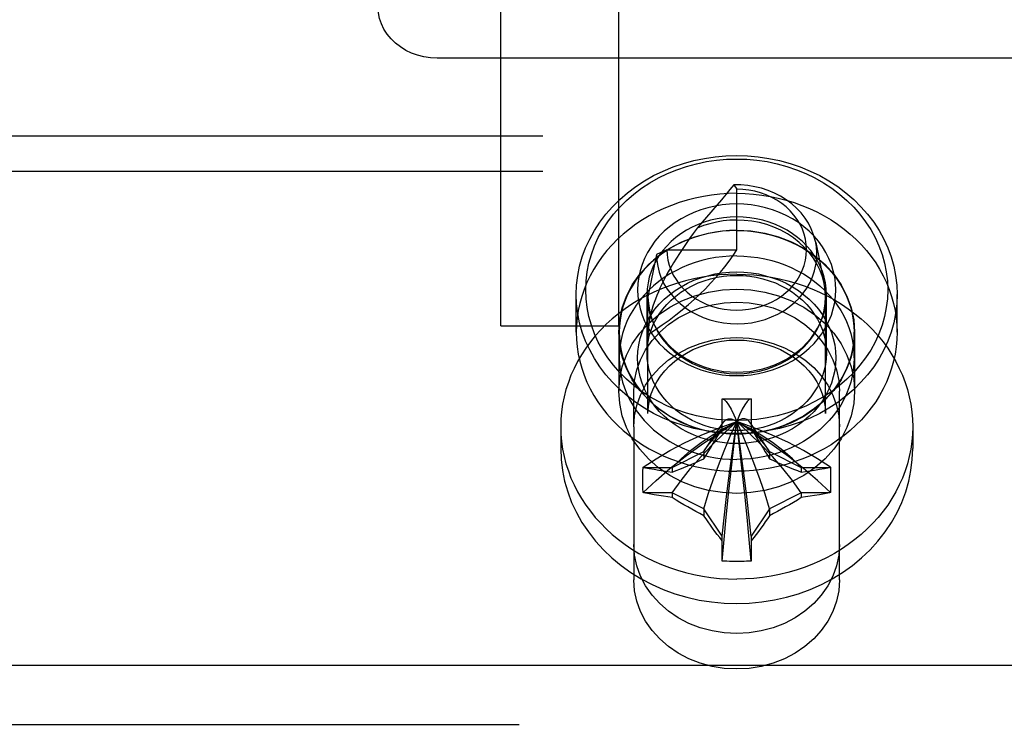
# Model space of a CAD drawing. Header units: inches. Extents: x 0 to 304, y 0 to 196.
# Tile 59 of 129: x 126.991 to 128.035, y 145.124 to 145.87. Entities that reach past the tile are written whole.
import ezdxf

# ---------------------------------------------------------------- set-up
doc = ezdxf.new("R2010")
doc.units = ezdxf.units.IN
doc.header["$LTSCALE"] = 16.696429
doc.header["$MEASUREMENT"] = 0
doc.linetypes.add('HIDDEN', pattern=[0.2, 0.1, -0.1])
doc.layers.add('DEFAULT_2', color=8, linetype='HIDDEN')

msp = doc.modelspace()

# ---------------------------------------------------------------- linework, layer by layer
at = {"layer": 'DEFAULT_2', "color": 8, "linetype": 'HIDDEN'}
for p, q in [((127.5009, 145.5461), (127.5009, 146.8622)), ((127.6259, 145.5461), (127.6259, 146.8622)), ((128.1509, 145.8295), (127.4334, 145.8295)), ((125.8759, 145.7473), (128.1259, 145.7473)), ((125.8759, 145.7098), (128.1259, 145.7098)), ((127.7477, 145.6952), (127.7509, 145.6907)), ((127.7509, 145.6266), (127.7509, 145.6907)), ((127.7349, 145.6796), (127.7143, 145.6557)), ((127.7143, 145.6557), (127.7089, 145.6495)), ((127.8346, 145.6344), (127.8435, 145.5907)), ((127.6659, 145.6217), (127.6569, 145.5766)), ((127.6769, 145.6266), (127.6659, 145.6217)), ((127.6769, 145.6266), (127.7509, 145.6266)), ((127.5809, 145.5391), (127.5809, 145.5791)), ((127.6559, 145.5171), (127.6559, 145.5791)), ((127.8459, 145.5171), (127.8459, 145.5791)), ((127.9209, 145.5391), (127.9209, 145.5791)), ((127.6569, 145.4532), (127.6569, 145.5766)), ((127.8449, 145.4532), (127.8449, 145.5766)), ((127.5009, 145.546), (127.6259, 145.546)), ((127.6259, 145.5391), (127.6259, 145.4766)), ((127.6264, 145.5121), (127.6264, 145.5391)), ((127.8754, 145.5121), (127.8754, 145.5391)), ((127.8759, 145.5391), (127.8759, 145.4766)), ((127.6419, 145.4391), (127.6419, 145.4766)), ((127.8599, 145.4391), (127.8599, 145.4766)), ((127.7354, 145.4676), (127.7355, 145.4686)), ((127.7354, 145.4368), (127.7354, 145.4676)), ((127.7355, 145.4686), (127.7664, 145.4686)), ((127.7664, 145.4686), (127.7664, 145.4676)), ((127.7664, 145.4676), (127.7664, 145.4368)), ((127.716, 145.4127), (127.736, 145.4426)), ((127.7354, 145.4418), (127.736, 145.4426)), ((127.7485, 145.4433), (127.7509, 145.4445)), ((127.7497, 145.4439), (127.7509, 145.4445)), ((127.7533, 145.4433), (127.7509, 145.4445)), ((127.7858, 145.4127), (127.7659, 145.4426)), ((127.7664, 145.4418), (127.7659, 145.4426)), ((127.5644, 145.4391), (127.5644, 145.4159)), ((127.6419, 145.4391), (127.6419, 145.2768)), ((127.8599, 145.2768), (127.8599, 145.4391)), ((127.9374, 145.4391), (127.9374, 145.4159)), ((127.6824, 145.3959), (127.716, 145.4127)), ((127.716, 145.4127), (127.7172, 145.4145)), ((127.716, 145.4127), (127.716, 145.4052)), ((127.7858, 145.4127), (127.7847, 145.4145)), ((127.7858, 145.4127), (127.7858, 145.4052)), ((127.7858, 145.4127), (127.8194, 145.3959)), ((127.6517, 145.3961), (127.6526, 145.3959)), ((127.6526, 145.3959), (127.6824, 145.3959)), ((127.6824, 145.3959), (127.6824, 145.3909)), ((127.8194, 145.3959), (127.8194, 145.3909)), ((127.8194, 145.3959), (127.8492, 145.3959)), ((127.8492, 145.3959), (127.8502, 145.3961)), ((127.6526, 145.369), (127.6517, 145.3693)), ((127.6824, 145.369), (127.6526, 145.369)), ((127.6824, 145.369), (127.6824, 145.364)), ((127.716, 145.3522), (127.6824, 145.369)), ((127.8194, 145.369), (127.7858, 145.3522)), ((127.8194, 145.369), (127.8194, 145.364)), ((127.8492, 145.369), (127.8194, 145.369)), ((127.8502, 145.3693), (127.8492, 145.369)), ((127.716, 145.3522), (127.716, 145.3448)), ((127.7354, 145.3231), (127.716, 145.3522)), ((127.7858, 145.3522), (127.7664, 145.3231)), ((127.7858, 145.3522), (127.7858, 145.3448)), ((127.7354, 145.2973), (127.7354, 145.3231)), ((127.7664, 145.3231), (127.7664, 145.2973)), ((127.7355, 145.2967), (127.7354, 145.2973)), ((127.7664, 145.2973), (127.7664, 145.2967)), ((128.1509, 145.1862), (125.8509, 145.1862)), ((125.8509, 145.1237), (128.1509, 145.1237))]:
    msp.add_line(p, q, dxfattribs=at)
for points in [[(127.4334, 145.8295), (127.4264, 145.8299), (127.4195, 145.8309), (127.4128, 145.8326), (127.4063, 145.8349), (127.4002, 145.8378), (127.3945, 145.8414), (127.3892, 145.8454), (127.3846, 145.8499), (127.3805, 145.8549), (127.3771, 145.8602), (127.3744, 145.8658), (127.3725, 145.8716), (127.3713, 145.8776), (127.3709, 145.8837)], [(127.5809, 145.5791), (127.5813, 145.5892), (127.5825, 145.5992), (127.5845, 145.6092), (127.5873, 145.6189), (127.5908, 145.6285), (127.5951, 145.6379), (127.6001, 145.647), (127.6058, 145.6558), (127.6122, 145.6642), (127.6192, 145.6722), (127.6269, 145.6798), (127.6351, 145.6869), (127.6439, 145.6935), (127.6532, 145.6996), (127.6629, 145.7051), (127.6731, 145.71), (127.6836, 145.7143), (127.6945, 145.718), (127.7055, 145.721), (127.7168, 145.7234), (127.7281, 145.725), (127.7395, 145.726), (127.7509, 145.7264)], [(127.7509, 145.7264), (127.7623, 145.726), (127.7737, 145.725), (127.7851, 145.7234), (127.7963, 145.721), (127.8074, 145.718), (127.8182, 145.7143), (127.8288, 145.71), (127.8389, 145.7051), (127.8487, 145.6996), (127.858, 145.6935), (127.8667, 145.6869), (127.875, 145.6798), (127.8826, 145.6722), (127.8897, 145.6642), (127.8961, 145.6558), (127.9018, 145.647), (127.9068, 145.6379), (127.9111, 145.6285), (127.9146, 145.6189), (127.9174, 145.6092), (127.9193, 145.5992), (127.9205, 145.5892), (127.9209, 145.5791)], [(127.7509, 145.4456), (127.7402, 145.4459), (127.7295, 145.4468), (127.7188, 145.4484), (127.7082, 145.4506), (127.6978, 145.4534), (127.6876, 145.4569), (127.6777, 145.4609), (127.6681, 145.4656), (127.6589, 145.4708), (127.6502, 145.4765), (127.6419, 145.4827), (127.6342, 145.4894), (127.627, 145.4965), (127.6203, 145.5041), (127.6143, 145.512), (127.6089, 145.5203), (127.6042, 145.5288), (127.6002, 145.5376), (127.5969, 145.5467), (127.5943, 145.5559), (127.5924, 145.5652), (127.5913, 145.5747), (127.5909, 145.5841), (127.5913, 145.5936), (127.5924, 145.603), (127.5943, 145.6124), (127.5969, 145.6216), (127.6002, 145.6306), (127.6042, 145.6395), (127.6089, 145.648), (127.6143, 145.6563), (127.6203, 145.6642), (127.627, 145.6717), (127.6342, 145.6789), (127.6419, 145.6856), (127.6502, 145.6918), (127.6589, 145.6975), (127.6681, 145.7027), (127.6777, 145.7073), (127.6876, 145.7114), (127.6978, 145.7148), (127.7082, 145.7177), (127.7188, 145.7199), (127.7295, 145.7215), (127.7402, 145.7224), (127.7509, 145.7227)], [(127.7509, 145.7227), (127.7617, 145.7224), (127.7724, 145.7215), (127.7831, 145.7199), (127.7937, 145.7177), (127.8041, 145.7148), (127.8143, 145.7114), (127.8242, 145.7073), (127.8337, 145.7027), (127.8429, 145.6975), (127.8517, 145.6918), (127.8599, 145.6856), (127.8677, 145.6789), (127.8749, 145.6718), (127.8815, 145.6642), (127.8875, 145.6563), (127.8929, 145.648), (127.8976, 145.6395), (127.9017, 145.6306), (127.905, 145.6216), (127.9076, 145.6124), (127.9094, 145.6031), (127.9106, 145.5936), (127.9109, 145.5841), (127.9106, 145.5747), (127.9094, 145.5652), (127.9076, 145.5559), (127.905, 145.5467), (127.9017, 145.5376), (127.8976, 145.5288), (127.8929, 145.5203), (127.8875, 145.512), (127.8815, 145.5041), (127.8749, 145.4965), (127.8677, 145.4894), (127.8599, 145.4827), (127.8517, 145.4765), (127.8429, 145.4708), (127.8337, 145.4656), (127.8242, 145.4609), (127.8143, 145.4569), (127.8041, 145.4534), (127.7937, 145.4506), (127.7831, 145.4484), (127.7724, 145.4468), (127.7617, 145.4459), (127.7509, 145.4456)], [(127.7477, 145.6952), (127.7438, 145.6903), (127.7395, 145.6851), (127.7349, 145.6796)], [(127.8346, 145.6344), (127.8342, 145.6362), (127.8324, 145.6425), (127.83, 145.6487), (127.827, 145.6546), (127.8233, 145.6602), (127.8191, 145.6656), (127.8144, 145.6706), (127.8092, 145.6753), (127.8035, 145.6795), (127.7974, 145.6833), (127.791, 145.6866), (127.7842, 145.6894), (127.7772, 145.6917), (127.77, 145.6934), (127.7627, 145.6946), (127.7552, 145.6952), (127.7477, 145.6952)], [(127.7509, 145.6864), (127.742, 145.6862), (127.7332, 145.6856), (127.7243, 145.6845), (127.7156, 145.6831), (127.7069, 145.6813), (127.6984, 145.6792), (127.69, 145.6766), (127.6818, 145.6736), (127.6738, 145.6703), (127.6659, 145.6666), (127.6583, 145.6626), (127.651, 145.6582), (127.6439, 145.6536), (127.6372, 145.6485), (127.6307, 145.6432), (127.6246, 145.6377), (127.6188, 145.6318), (127.6134, 145.6257), (127.6084, 145.6193), (127.6037, 145.6128), (127.5995, 145.606), (127.5956, 145.599), (127.5922, 145.5919), (127.5893, 145.5846), (127.5867, 145.5772), (127.5846, 145.5697), (127.583, 145.5622), (127.5819, 145.5545), (127.5812, 145.5468), (127.5809, 145.5391)], [(127.6769, 145.6266), (127.6772, 145.6212), (127.678, 145.6157), (127.6794, 145.6103), (127.6813, 145.605), (127.6837, 145.5998), (127.6867, 145.5949), (127.6901, 145.5901), (127.694, 145.5857), (127.6984, 145.5815), (127.7031, 145.5777), (127.7082, 145.5743), (127.7137, 145.5713), (127.7194, 145.5687), (127.7253, 145.5665), (127.7315, 145.5648), (127.7378, 145.5636), (127.7442, 145.5628), (127.7507, 145.5626), (127.7571, 145.5628), (127.7635, 145.5635), (127.7699, 145.5647), (127.776, 145.5663), (127.782, 145.5685), (127.7877, 145.571), (127.7932, 145.574), (127.7983, 145.5774), (127.8031, 145.5812), (127.8075, 145.5853), (127.8114, 145.5897), (127.8149, 145.5945), (127.8179, 145.5994), (127.8204, 145.6046), (127.8224, 145.6099), (127.8238, 145.6154), (127.8246, 145.6209), (127.8249, 145.6265), (127.8247, 145.6321), (127.8238, 145.6377), (127.8224, 145.6431), (127.8205, 145.6485), (127.818, 145.6536), (127.8151, 145.6586), (127.8116, 145.6633), (127.8077, 145.6678), (127.8033, 145.6719), (127.7986, 145.6757), (127.7934, 145.6791), (127.788, 145.6821), (127.7823, 145.6847), (127.7763, 145.6868), (127.7701, 145.6885), (127.7638, 145.6897), (127.7574, 145.6905), (127.7509, 145.6907)], [(127.7509, 145.6864), (127.7598, 145.6862), (127.7687, 145.6856), (127.7775, 145.6845), (127.7863, 145.6831), (127.7949, 145.6813), (127.8035, 145.6792), (127.8119, 145.6766), (127.8201, 145.6736), (127.8281, 145.6703), (127.8359, 145.6666), (127.8435, 145.6626), (127.8509, 145.6582), (127.8579, 145.6536), (127.8647, 145.6485), (127.8711, 145.6432), (127.8773, 145.6377), (127.883, 145.6318), (127.8885, 145.6257), (127.8935, 145.6193), (127.8982, 145.6128), (127.9024, 145.606), (127.9062, 145.599), (127.9096, 145.5919), (127.9126, 145.5846), (127.9151, 145.5772), (127.9172, 145.5697), (127.9188, 145.5622), (127.92, 145.5545), (127.9207, 145.5468), (127.9209, 145.5391)], [(127.7509, 145.6751), (127.7433, 145.6748), (127.7356, 145.6741), (127.728, 145.6729), (127.7204, 145.6711), (127.7129, 145.6689), (127.7056, 145.6662), (127.6986, 145.663), (127.6919, 145.6594), (127.6856, 145.6553), (127.6796, 145.6509), (127.6741, 145.6461), (127.6689, 145.6409), (127.6643, 145.6355), (127.6601, 145.6297), (127.6564, 145.6237), (127.6532, 145.6174), (127.6506, 145.611), (127.6486, 145.6044), (127.6471, 145.5977), (127.6462, 145.5909), (127.6459, 145.5841), (127.6462, 145.5773), (127.6471, 145.5706), (127.6486, 145.5639), (127.6506, 145.5573), (127.6532, 145.5508), (127.6564, 145.5446), (127.6601, 145.5386), (127.6643, 145.5328), (127.6689, 145.5273), (127.6741, 145.5222), (127.6796, 145.5174), (127.6856, 145.513), (127.6919, 145.5089), (127.6987, 145.5053), (127.7057, 145.5021), (127.7129, 145.4994), (127.7204, 145.4971), (127.728, 145.4954), (127.7356, 145.4942), (127.7433, 145.4934), (127.7509, 145.4932)], [(127.7509, 145.4932), (127.7586, 145.4934), (127.7662, 145.4942), (127.7739, 145.4954), (127.7815, 145.4971), (127.789, 145.4994), (127.7962, 145.5021), (127.8032, 145.5053), (127.8099, 145.5089), (127.8163, 145.513), (127.8222, 145.5174), (127.8278, 145.5222), (127.8329, 145.5273), (127.8376, 145.5328), (127.8418, 145.5386), (127.8455, 145.5446), (127.8486, 145.5509), (127.8512, 145.5573), (127.8533, 145.5639), (127.8548, 145.5706), (127.8556, 145.5773), (127.8559, 145.5841), (127.8556, 145.5909), (127.8548, 145.5977), (127.8533, 145.6044), (127.8512, 145.611), (127.8486, 145.6174), (127.8455, 145.6237), (127.8418, 145.6297), (127.8376, 145.6355), (127.8329, 145.6409), (127.8278, 145.6461), (127.8222, 145.6509), (127.8163, 145.6553), (127.8099, 145.6594), (127.8032, 145.663), (127.7962, 145.6662), (127.7889, 145.6689), (127.7815, 145.6711), (127.7739, 145.6729), (127.7662, 145.6741), (127.7586, 145.6748), (127.7509, 145.6751)], [(127.7509, 145.6614), (127.744, 145.6612), (127.7371, 145.6605), (127.7301, 145.6594), (127.7233, 145.6578), (127.7165, 145.6558), (127.71, 145.6534), (127.7036, 145.6505), (127.6976, 145.6472), (127.6918, 145.6435), (127.6864, 145.6395), (127.6814, 145.6352), (127.6767, 145.6305), (127.6725, 145.6256), (127.6687, 145.6204), (127.6654, 145.6149), (127.6625, 145.6093), (127.6602, 145.6034), (127.6583, 145.5975), (127.657, 145.5914), (127.6562, 145.5853), (127.6559, 145.5791)], [(127.8459, 145.5791), (127.8457, 145.5853), (127.8449, 145.5914), (127.8435, 145.5975), (127.8417, 145.6034), (127.8393, 145.6093), (127.8365, 145.6149), (127.8331, 145.6204), (127.8293, 145.6256), (127.8251, 145.6305), (127.8205, 145.6352), (127.8154, 145.6395), (127.81, 145.6435), (127.8043, 145.6472), (127.7982, 145.6505), (127.7919, 145.6534), (127.7853, 145.6558), (127.7786, 145.6578), (127.7717, 145.6594), (127.7648, 145.6605), (127.7578, 145.6612), (127.7509, 145.6614)], [(127.7509, 145.658), (127.7438, 145.6578), (127.7366, 145.6571), (127.7295, 145.6559), (127.7225, 145.6542), (127.7156, 145.6521), (127.7089, 145.6495)], [(127.8435, 145.5907), (127.8417, 145.5978), (127.8392, 145.6046), (127.8361, 145.6111), (127.8323, 145.6175), (127.8278, 145.6235), (127.8228, 145.6291), (127.8172, 145.6343), (127.8112, 145.6391), (127.8046, 145.6435), (127.7976, 145.6473), (127.7903, 145.6505), (127.7827, 145.6532), (127.7749, 145.6553), (127.767, 145.6568), (127.759, 145.6577), (127.7509, 145.658)], [(127.6259, 145.5391), (127.6269, 145.5523), (127.6296, 145.565), (127.6341, 145.5775), (127.6402, 145.5894), (127.6481, 145.6006), (127.6574, 145.6109), (127.668, 145.6202), (127.6799, 145.6282), (127.6928, 145.635), (127.7066, 145.6404), (127.721, 145.6442), (127.7359, 145.6466), (127.7509, 145.6474), (127.766, 145.6466), (127.7808, 145.6442), (127.7953, 145.6404), (127.809, 145.635), (127.8219, 145.6282), (127.8338, 145.6202), (127.8445, 145.6109), (127.8538, 145.6006), (127.8616, 145.5894), (127.8678, 145.5775), (127.8723, 145.565), (127.875, 145.5523), (127.8759, 145.5391)], [(127.7509, 145.647), (127.7434, 145.6468), (127.7359, 145.6462), (127.7285, 145.6452), (127.7211, 145.6438), (127.7139, 145.6421), (127.7068, 145.64), (127.6998, 145.6375), (127.6931, 145.6346), (127.6865, 145.6314), (127.6802, 145.6279), (127.6741, 145.624), (127.6684, 145.6198), (127.6629, 145.6154), (127.6577, 145.6106), (127.6529, 145.6056), (127.6485, 145.6004), (127.6444, 145.5949), (127.6407, 145.5892), (127.6374, 145.5834), (127.6345, 145.5774), (127.6321, 145.5712), (127.63, 145.5649), (127.6285, 145.5586), (127.6273, 145.5521), (127.6267, 145.5456), (127.6264, 145.5391)], [(127.7089, 145.6495), (127.7049, 145.6439), (127.701, 145.6385), (127.6973, 145.6331), (127.6937, 145.6278), (127.6902, 145.6226), (127.687, 145.6176), (127.6839, 145.6126), (127.681, 145.6078), (127.6784, 145.6032), (127.6759, 145.5987), (127.6737, 145.5943), (127.6716, 145.5901), (127.6696, 145.586), (127.6679, 145.582), (127.6662, 145.5781), (127.6647, 145.5743), (127.6634, 145.5705), (127.6621, 145.5667), (127.661, 145.5629), (127.6599, 145.5591), (127.6591, 145.5552), (127.6583, 145.5514), (127.6577, 145.5476), (127.6573, 145.5438), (127.657, 145.5402), (127.6569, 145.5366)], [(127.7509, 145.647), (127.7585, 145.6468), (127.7659, 145.6462), (127.7734, 145.6452), (127.7807, 145.6438), (127.788, 145.6421), (127.7951, 145.64), (127.802, 145.6375), (127.8088, 145.6346), (127.8153, 145.6314), (127.8217, 145.6279), (127.8277, 145.624), (127.8335, 145.6198), (127.839, 145.6154), (127.8441, 145.6106), (127.8489, 145.6056), (127.8534, 145.6004), (127.8575, 145.5949), (127.8612, 145.5892), (127.8645, 145.5834), (127.8673, 145.5774), (127.8698, 145.5712), (127.8718, 145.5649), (127.8734, 145.5586), (127.8745, 145.5521), (127.8752, 145.5456), (127.8754, 145.5391)], [(127.6659, 145.6217), (127.6663, 145.6153), (127.6672, 145.609), (127.6688, 145.6028), (127.671, 145.5966), (127.6738, 145.5906), (127.6773, 145.5849), (127.6813, 145.5794), (127.6859, 145.5743), (127.6909, 145.5695), (127.6965, 145.5651), (127.7024, 145.5612), (127.7088, 145.5578), (127.7154, 145.5548), (127.7223, 145.5523), (127.7295, 145.5504), (127.7368, 145.5491), (127.7442, 145.5483), (127.7517, 145.5481), (127.7592, 145.5484), (127.7666, 145.5493), (127.7739, 145.5508), (127.781, 145.5528), (127.7879, 145.5554), (127.7944, 145.5584), (127.8007, 145.562), (127.8066, 145.566), (127.812, 145.5705), (127.817, 145.5753), (127.8214, 145.5805), (127.8253, 145.586), (127.8286, 145.5919), (127.8314, 145.5979), (127.8335, 145.6041), (127.8349, 145.6105), (127.8357, 145.6169), (127.8359, 145.6234), (127.8354, 145.6298), (127.8346, 145.6344)], [(127.7509, 145.62), (127.7434, 145.6198), (127.7359, 145.6192), (127.7285, 145.6182), (127.7211, 145.6168), (127.7139, 145.6151), (127.7068, 145.613), (127.6998, 145.6105), (127.6931, 145.6076), (127.6865, 145.6044), (127.6802, 145.6009), (127.6741, 145.597), (127.6684, 145.5928), (127.6629, 145.5884), (127.6577, 145.5836), (127.6529, 145.5786), (127.6485, 145.5734), (127.6444, 145.5679), (127.6407, 145.5622), (127.6374, 145.5564), (127.6345, 145.5504), (127.6321, 145.5442), (127.63, 145.5379), (127.6285, 145.5316), (127.6273, 145.5251), (127.6267, 145.5186), (127.6264, 145.5121)], [(127.6569, 145.5366), (127.6646, 145.5417), (127.6721, 145.5469), (127.6794, 145.5521), (127.6864, 145.5575), (127.6932, 145.5629), (127.6997, 145.5684), (127.706, 145.5739), (127.712, 145.5795), (127.7178, 145.5852), (127.7233, 145.591), (127.7286, 145.5968), (127.7336, 145.6027), (127.7383, 145.6086), (127.7428, 145.6145), (127.747, 145.6206), (127.7509, 145.6266)], [(127.7509, 145.62), (127.7585, 145.6198), (127.7659, 145.6192), (127.7734, 145.6182), (127.7807, 145.6168), (127.788, 145.6151), (127.7951, 145.613), (127.802, 145.6105), (127.8088, 145.6076), (127.8153, 145.6044), (127.8217, 145.6009), (127.8277, 145.597), (127.8335, 145.5928), (127.839, 145.5884), (127.8441, 145.5836), (127.8489, 145.5786), (127.8534, 145.5734), (127.8575, 145.5679), (127.8612, 145.5622), (127.8645, 145.5564), (127.8673, 145.5504), (127.8698, 145.5442), (127.8718, 145.5379), (127.8734, 145.5316), (127.8745, 145.5251), (127.8752, 145.5186), (127.8754, 145.5121)], [(127.7509, 145.6007), (127.7418, 145.6005), (127.7327, 145.5999), (127.7236, 145.5989), (127.7145, 145.5975), (127.7056, 145.5958), (127.6968, 145.5937), (127.6881, 145.5912), (127.6796, 145.5884), (127.6712, 145.5851), (127.663, 145.5816), (127.6551, 145.5777), (127.6473, 145.5734), (127.6398, 145.5689), (127.6326, 145.564), (127.6257, 145.5588), (127.6191, 145.5533), (127.6127, 145.5476), (127.6068, 145.5416), (127.6011, 145.5354), (127.5959, 145.5289), (127.591, 145.5222), (127.5865, 145.5153), (127.5823, 145.5082), (127.5786, 145.5009), (127.5753, 145.4936), (127.5725, 145.486), (127.57, 145.4784), (127.568, 145.4706), (127.5664, 145.4628), (127.5653, 145.455), (127.5647, 145.4471), (127.5644, 145.4391)], [(127.7509, 145.4212), (127.7433, 145.4214), (127.7356, 145.4222), (127.728, 145.4234), (127.7204, 145.4251), (127.7129, 145.4274), (127.7057, 145.4301), (127.6987, 145.4333), (127.6919, 145.4369), (127.6856, 145.441), (127.6796, 145.4454), (127.6741, 145.4502), (127.6689, 145.4553), (127.6643, 145.4608), (127.6601, 145.4666), (127.6564, 145.4726), (127.6532, 145.4788), (127.6506, 145.4853), (127.6486, 145.4919), (127.6471, 145.4986), (127.6462, 145.5053), (127.6459, 145.5121), (127.6462, 145.5189), (127.6471, 145.5257), (127.6486, 145.5324), (127.6506, 145.539), (127.6532, 145.5454), (127.6564, 145.5517), (127.6601, 145.5577), (127.6643, 145.5635), (127.6689, 145.5689), (127.6741, 145.5741), (127.6796, 145.5789), (127.6856, 145.5833), (127.6919, 145.5874), (127.6986, 145.591), (127.7056, 145.5942), (127.7129, 145.5969), (127.7204, 145.5991), (127.728, 145.6009), (127.7356, 145.6021), (127.7433, 145.6028), (127.7509, 145.6031)], [(127.6559, 145.5171), (127.6562, 145.5233), (127.657, 145.5294), (127.6583, 145.5355), (127.6602, 145.5414), (127.6625, 145.5473), (127.6654, 145.5529), (127.6687, 145.5584), (127.6725, 145.5636), (127.6767, 145.5685), (127.6814, 145.5732), (127.6864, 145.5775), (127.6918, 145.5815), (127.6976, 145.5852), (127.7036, 145.5885), (127.71, 145.5914), (127.7165, 145.5938), (127.7233, 145.5958), (127.7301, 145.5974), (127.7371, 145.5985), (127.744, 145.5992), (127.7509, 145.5994)], [(127.7509, 145.6031), (127.7586, 145.6028), (127.7662, 145.6021), (127.7739, 145.6009), (127.7815, 145.5991), (127.7889, 145.5969), (127.7962, 145.5942), (127.8032, 145.591), (127.8099, 145.5874), (127.8163, 145.5833), (127.8222, 145.5789), (127.8278, 145.5741), (127.8329, 145.5689), (127.8376, 145.5635), (127.8418, 145.5577), (127.8455, 145.5517), (127.8486, 145.5454), (127.8512, 145.539), (127.8533, 145.5324), (127.8548, 145.5257), (127.8556, 145.5189), (127.8559, 145.5121), (127.8556, 145.5053), (127.8548, 145.4986), (127.8533, 145.4919), (127.8512, 145.4853), (127.8486, 145.4789), (127.8455, 145.4726), (127.8418, 145.4666), (127.8376, 145.4608), (127.8329, 145.4553), (127.8278, 145.4502), (127.8222, 145.4454), (127.8163, 145.441), (127.8099, 145.4369), (127.8032, 145.4333), (127.7962, 145.4301), (127.789, 145.4274), (127.7815, 145.4251), (127.7739, 145.4234), (127.7662, 145.4222), (127.7586, 145.4214), (127.7509, 145.4212)], [(127.7509, 145.6007), (127.7601, 145.6005), (127.7692, 145.5999), (127.7783, 145.5989), (127.7873, 145.5975), (127.7962, 145.5958), (127.8051, 145.5937), (127.8138, 145.5912), (127.8223, 145.5884), (127.8307, 145.5851), (127.8388, 145.5816), (127.8468, 145.5777), (127.8545, 145.5734), (127.862, 145.5689), (127.8692, 145.564), (127.8762, 145.5588), (127.8828, 145.5533), (127.8891, 145.5476), (127.8951, 145.5416), (127.9007, 145.5354), (127.906, 145.5289), (127.9109, 145.5222), (127.9154, 145.5153), (127.9195, 145.5082), (127.9232, 145.5009), (127.9265, 145.4936), (127.9294, 145.486), (127.9318, 145.4784), (127.9338, 145.4706), (127.9354, 145.4628), (127.9365, 145.455), (127.9372, 145.4471), (127.9374, 145.4391)], [(127.7509, 145.5994), (127.7578, 145.5992), (127.7648, 145.5985), (127.7717, 145.5974), (127.7786, 145.5958), (127.7853, 145.5938), (127.7919, 145.5914), (127.7982, 145.5885), (127.8043, 145.5852), (127.81, 145.5815), (127.8154, 145.5775), (127.8205, 145.5732), (127.8251, 145.5685), (127.8293, 145.5636), (127.8331, 145.5584), (127.8365, 145.5529), (127.8393, 145.5473), (127.8417, 145.5414), (127.8435, 145.5355), (127.8449, 145.5294), (127.8457, 145.5233), (127.8459, 145.5171)], [(127.8449, 145.5766), (127.8446, 145.5838), (127.8435, 145.5907)], [(127.7509, 145.4319), (127.7395, 145.4322), (127.7281, 145.4332), (127.7168, 145.4349), (127.7055, 145.4373), (127.6945, 145.4403), (127.6836, 145.4439), (127.6731, 145.4482), (127.6629, 145.4532), (127.6532, 145.4587), (127.6439, 145.4648), (127.6351, 145.4714), (127.6269, 145.4785), (127.6192, 145.4861), (127.6122, 145.4941), (127.6058, 145.5025), (127.6001, 145.5113), (127.5951, 145.5204), (127.5908, 145.5297), (127.5873, 145.5393), (127.5845, 145.5491), (127.5825, 145.559), (127.5813, 145.5691), (127.5809, 145.5791)], [(127.6259, 145.4766), (127.6269, 145.4898), (127.6296, 145.5025), (127.6341, 145.515), (127.6402, 145.5269), (127.6481, 145.5381), (127.6574, 145.5484), (127.668, 145.5577), (127.6799, 145.5657), (127.6928, 145.5725), (127.7066, 145.5779), (127.721, 145.5817), (127.7359, 145.5841), (127.7509, 145.5849), (127.766, 145.5841), (127.7808, 145.5817), (127.7953, 145.5779), (127.809, 145.5725), (127.8219, 145.5657), (127.8338, 145.5577), (127.8445, 145.5484), (127.8538, 145.5381), (127.8616, 145.5269), (127.8678, 145.515), (127.8723, 145.5025), (127.875, 145.4898), (127.8759, 145.4766)], [(127.6559, 145.5791), (127.6562, 145.573), (127.657, 145.5668), (127.6583, 145.5608), (127.6602, 145.5548), (127.6625, 145.549), (127.6654, 145.5434), (127.6687, 145.5379), (127.6725, 145.5327), (127.6767, 145.5277), (127.6814, 145.5231), (127.6864, 145.5187), (127.6918, 145.5147), (127.6976, 145.5111), (127.7036, 145.5078), (127.71, 145.5049), (127.7165, 145.5024), (127.7233, 145.5004), (127.7301, 145.4989), (127.7371, 145.4977), (127.744, 145.4971), (127.7509, 145.4969)], [(127.9209, 145.5791), (127.9205, 145.5691), (127.9193, 145.559), (127.9174, 145.5491), (127.9146, 145.5393), (127.9111, 145.5297), (127.9068, 145.5204), (127.9018, 145.5113), (127.8961, 145.5025), (127.8897, 145.4941), (127.8826, 145.4861), (127.875, 145.4785), (127.8667, 145.4714), (127.858, 145.4648), (127.8487, 145.4587), (127.8389, 145.4532), (127.8288, 145.4482), (127.8182, 145.4439), (127.8074, 145.4403), (127.7963, 145.4373), (127.7851, 145.4349), (127.7737, 145.4332), (127.7623, 145.4322), (127.7509, 145.4319)], [(127.7509, 145.4969), (127.7578, 145.4971), (127.7648, 145.4977), (127.7717, 145.4989), (127.7786, 145.5004), (127.7853, 145.5024), (127.7919, 145.5049), (127.7982, 145.5078), (127.8043, 145.5111), (127.8101, 145.5147), (127.8155, 145.5188), (127.8205, 145.5231), (127.8251, 145.5278), (127.8294, 145.5327), (127.8331, 145.5379), (127.8365, 145.5434), (127.8393, 145.549), (127.8417, 145.5548), (127.8435, 145.5608), (127.8449, 145.5669), (127.8457, 145.573), (127.8459, 145.5791)], [(127.6419, 145.4766), (127.6427, 145.4881), (127.6451, 145.4992), (127.649, 145.5101), (127.6544, 145.5205), (127.6612, 145.5303), (127.6693, 145.5392), (127.6787, 145.5473), (127.689, 145.5543), (127.7003, 145.5602), (127.7123, 145.5649), (127.7248, 145.5683), (127.7378, 145.5703), (127.7509, 145.571), (127.7641, 145.5703), (127.777, 145.5683), (127.7896, 145.5649), (127.8016, 145.5602), (127.8128, 145.5543), (127.8232, 145.5473), (127.8325, 145.5392), (127.8406, 145.5303), (127.8474, 145.5205), (127.8528, 145.5101), (127.8568, 145.4992), (127.8591, 145.4881), (127.8599, 145.4766)], [(127.6569, 145.5766), (127.6573, 145.5695), (127.6584, 145.5625), (127.6602, 145.5555), (127.6626, 145.5487), (127.6658, 145.5421), (127.6696, 145.5358), (127.674, 145.5298), (127.6791, 145.5242), (127.6846, 145.5189), (127.6907, 145.5141), (127.6973, 145.5098), (127.7042, 145.506), (127.7115, 145.5027), (127.7191, 145.5), (127.7269, 145.4979), (127.7349, 145.4964), (127.7429, 145.4955), (127.7509, 145.4952)], [(127.7509, 145.4952), (127.759, 145.4955), (127.767, 145.4964), (127.7749, 145.4979), (127.7827, 145.5), (127.7903, 145.5027), (127.7976, 145.506), (127.8046, 145.5098), (127.8112, 145.5141), (127.8172, 145.5189), (127.8228, 145.5242), (127.8278, 145.5298), (127.8323, 145.5358), (127.8361, 145.5421), (127.8392, 145.5487), (127.8417, 145.5555), (127.8435, 145.5625), (127.8446, 145.5695), (127.8449, 145.5766)], [(127.5809, 145.5391), (127.5812, 145.5314), (127.5819, 145.5237), (127.583, 145.5161), (127.5846, 145.5085), (127.5867, 145.501), (127.5893, 145.4936), (127.5922, 145.4864), (127.5956, 145.4793), (127.5995, 145.4723), (127.6037, 145.4655), (127.6084, 145.459), (127.6134, 145.4526), (127.6188, 145.4465), (127.6246, 145.4406), (127.6307, 145.435), (127.6372, 145.4297), (127.6439, 145.4247), (127.651, 145.42), (127.6583, 145.4157), (127.6659, 145.4116), (127.6738, 145.408), (127.6818, 145.4046), (127.69, 145.4017), (127.6984, 145.3991), (127.7069, 145.3969), (127.7156, 145.3951), (127.7243, 145.3937), (127.7332, 145.3927), (127.742, 145.3921), (127.7509, 145.3919)], [(127.8759, 145.5391), (127.875, 145.526), (127.8723, 145.5132), (127.8678, 145.5008), (127.8616, 145.4888), (127.8538, 145.4776), (127.8445, 145.4674), (127.8338, 145.4581), (127.8219, 145.45), (127.809, 145.4433), (127.7953, 145.4379), (127.7808, 145.434), (127.766, 145.4317), (127.7509, 145.4309), (127.7359, 145.4317), (127.721, 145.434), (127.7066, 145.4379), (127.6928, 145.4433), (127.6799, 145.45), (127.668, 145.4581), (127.6574, 145.4674), (127.6481, 145.4776), (127.6402, 145.4888), (127.6341, 145.5008), (127.6296, 145.5132), (127.6269, 145.526), (127.6259, 145.5391)], [(127.6264, 145.5391), (127.6267, 145.5326), (127.6273, 145.5261), (127.6285, 145.5197), (127.63, 145.5133), (127.6321, 145.5071), (127.6345, 145.5009), (127.6374, 145.4949), (127.6407, 145.489), (127.6444, 145.4834), (127.6485, 145.4779), (127.6529, 145.4726), (127.6577, 145.4676), (127.6629, 145.4629), (127.6684, 145.4584), (127.6741, 145.4543), (127.6802, 145.4504), (127.6865, 145.4469), (127.6931, 145.4437), (127.6998, 145.4408), (127.7068, 145.4383), (127.7139, 145.4362), (127.7211, 145.4345), (127.7285, 145.4331), (127.7359, 145.4321), (127.7434, 145.4315), (127.7509, 145.4313)], [(127.9209, 145.5391), (127.9207, 145.5314), (127.92, 145.5237), (127.9188, 145.5161), (127.9172, 145.5085), (127.9151, 145.501), (127.9126, 145.4936), (127.9096, 145.4864), (127.9062, 145.4793), (127.9024, 145.4723), (127.8982, 145.4655), (127.8935, 145.459), (127.8885, 145.4526), (127.883, 145.4465), (127.8773, 145.4406), (127.8711, 145.435), (127.8647, 145.4297), (127.8579, 145.4247), (127.8509, 145.42), (127.8435, 145.4157), (127.8359, 145.4116), (127.8281, 145.408), (127.8201, 145.4046), (127.8119, 145.4017), (127.8035, 145.3991), (127.7949, 145.3969), (127.7863, 145.3951), (127.7775, 145.3937), (127.7687, 145.3927), (127.7598, 145.3921), (127.7509, 145.3919)], [(127.8754, 145.5391), (127.8752, 145.5326), (127.8745, 145.5261), (127.8734, 145.5197), (127.8718, 145.5133), (127.8698, 145.5071), (127.8673, 145.5009), (127.8645, 145.4949), (127.8612, 145.489), (127.8575, 145.4834), (127.8534, 145.4779), (127.8489, 145.4726), (127.8441, 145.4676), (127.839, 145.4629), (127.8335, 145.4584), (127.8277, 145.4543), (127.8217, 145.4504), (127.8153, 145.4469), (127.8088, 145.4437), (127.802, 145.4408), (127.7951, 145.4383), (127.788, 145.4362), (127.7807, 145.4345), (127.7734, 145.4331), (127.7659, 145.4321), (127.7585, 145.4315), (127.7509, 145.4313)], [(127.6419, 145.4391), (127.6427, 145.4506), (127.6451, 145.4617), (127.649, 145.4726), (127.6544, 145.483), (127.6612, 145.4928), (127.6693, 145.5017), (127.6787, 145.5098), (127.689, 145.5168), (127.7003, 145.5227), (127.7123, 145.5274), (127.7248, 145.5308), (127.7378, 145.5328), (127.7509, 145.5335), (127.7641, 145.5328), (127.777, 145.5308), (127.7896, 145.5274), (127.8016, 145.5227), (127.8128, 145.5168), (127.8232, 145.5098), (127.8325, 145.5017), (127.8406, 145.4928), (127.8474, 145.483), (127.8528, 145.4726), (127.8568, 145.4617), (127.8591, 145.4506), (127.8599, 145.4391)], [(127.6569, 145.4532), (127.6573, 145.4603), (127.6585, 145.4672), (127.6604, 145.4739), (127.663, 145.4805), (127.6662, 145.4867), (127.6701, 145.4927), (127.6746, 145.4984), (127.6796, 145.5037), (127.6852, 145.5086), (127.6912, 145.5131), (127.6976, 145.5171), (127.7045, 145.5207), (127.7117, 145.5237), (127.7192, 145.5263), (127.7269, 145.5283), (127.7348, 145.5297), (127.7428, 145.5306), (127.7509, 145.5309)], [(127.7509, 145.5309), (127.759, 145.5306), (127.767, 145.5297), (127.7749, 145.5283), (127.7827, 145.5263), (127.7901, 145.5237), (127.7973, 145.5207), (127.8042, 145.5171), (127.8107, 145.5131), (127.8167, 145.5086), (127.8223, 145.5037), (127.8273, 145.4984), (127.8318, 145.4927), (127.8357, 145.4867), (127.8389, 145.4804), (127.8415, 145.4739), (127.8434, 145.4671), (127.8445, 145.4602), (127.8449, 145.4532)], [(127.7509, 145.4349), (127.744, 145.4351), (127.7371, 145.4357), (127.7301, 145.4369), (127.7233, 145.4384), (127.7165, 145.4404), (127.71, 145.4429), (127.7036, 145.4458), (127.6976, 145.4491), (127.6918, 145.4527), (127.6864, 145.4567), (127.6814, 145.4611), (127.6767, 145.4657), (127.6725, 145.4707), (127.6687, 145.4759), (127.6654, 145.4814), (127.6625, 145.487), (127.6602, 145.4928), (127.6583, 145.4988), (127.657, 145.5048), (127.6562, 145.511), (127.6559, 145.5171)], [(127.8459, 145.5171), (127.8457, 145.511), (127.8449, 145.5049), (127.8435, 145.4988), (127.8417, 145.4928), (127.8393, 145.487), (127.8365, 145.4814), (127.8331, 145.4759), (127.8294, 145.4707), (127.8251, 145.4658), (127.8205, 145.4611), (127.8155, 145.4568), (127.8101, 145.4527), (127.8043, 145.4491), (127.7982, 145.4458), (127.7919, 145.4429), (127.7853, 145.4404), (127.7786, 145.4384), (127.7717, 145.4369), (127.7648, 145.4357), (127.7578, 145.4351), (127.7509, 145.4349)], [(127.6264, 145.5121), (127.6267, 145.5056), (127.6273, 145.4991), (127.6285, 145.4927), (127.63, 145.4863), (127.6321, 145.4801), (127.6345, 145.4739), (127.6374, 145.4679), (127.6407, 145.462), (127.6444, 145.4564), (127.6485, 145.4509), (127.6529, 145.4456), (127.6577, 145.4406), (127.6629, 145.4359), (127.6684, 145.4314), (127.6741, 145.4273), (127.6802, 145.4234), (127.6865, 145.4199), (127.6931, 145.4167), (127.6998, 145.4138), (127.7068, 145.4113), (127.7139, 145.4092), (127.7211, 145.4075), (127.7285, 145.4061), (127.7359, 145.4051), (127.7434, 145.4045), (127.7509, 145.4043)], [(127.8754, 145.5121), (127.8752, 145.5056), (127.8745, 145.4991), (127.8734, 145.4927), (127.8718, 145.4863), (127.8698, 145.4801), (127.8673, 145.4739), (127.8645, 145.4679), (127.8612, 145.462), (127.8575, 145.4564), (127.8534, 145.4509), (127.8489, 145.4456), (127.8441, 145.4406), (127.839, 145.4359), (127.8335, 145.4314), (127.8277, 145.4273), (127.8217, 145.4234), (127.8153, 145.4199), (127.8088, 145.4167), (127.802, 145.4138), (127.7951, 145.4113), (127.788, 145.4092), (127.7807, 145.4075), (127.7734, 145.4061), (127.7659, 145.4051), (127.7585, 145.4045), (127.7509, 145.4043)], [(127.8759, 145.4766), (127.875, 145.4635), (127.8723, 145.4507), (127.8678, 145.4383), (127.8616, 145.4263), (127.8538, 145.4151), (127.8445, 145.4049), (127.8338, 145.3956), (127.8219, 145.3875), (127.809, 145.3808), (127.7953, 145.3754), (127.7808, 145.3715), (127.766, 145.3692), (127.7509, 145.3684), (127.7359, 145.3692), (127.721, 145.3715), (127.7066, 145.3754), (127.6928, 145.3808), (127.6799, 145.3875), (127.668, 145.3956), (127.6574, 145.4049), (127.6481, 145.4151), (127.6402, 145.4263), (127.6341, 145.4383), (127.6296, 145.4507), (127.6269, 145.4635), (127.6259, 145.4766)], [(127.7355, 145.4686), (127.7376, 145.4678), (127.7399, 145.4657), (127.7424, 145.4623), (127.7451, 145.4576), (127.7479, 145.4517), (127.7509, 145.4445)], [(127.7664, 145.4686), (127.7643, 145.4678), (127.7619, 145.4657), (127.7595, 145.4623), (127.7568, 145.4576), (127.754, 145.4517), (127.7509, 145.4445)], [(127.6517, 145.3961), (127.6654, 145.4052), (127.6802, 145.414), (127.6962, 145.4223), (127.7133, 145.4301), (127.7315, 145.4375), (127.7509, 145.4445)], [(127.6517, 145.3693), (127.6654, 145.3822), (127.6802, 145.3949), (127.6962, 145.4075), (127.7133, 145.42), (127.7315, 145.4323), (127.7509, 145.4445)], [(127.6824, 145.369), (127.6919, 145.382), (127.7021, 145.3947), (127.7131, 145.4074), (127.7249, 145.4199), (127.7375, 145.4322), (127.7509, 145.4445)], [(127.6824, 145.3959), (127.6919, 145.4051), (127.7021, 145.4139), (127.7131, 145.4222), (127.7249, 145.4301), (127.7375, 145.4375), (127.7485, 145.4433)], [(127.716, 145.3522), (127.7208, 145.3675), (127.7261, 145.3828), (127.7317, 145.3981), (127.7377, 145.4135), (127.7441, 145.429), (127.7509, 145.4445)], [(127.7172, 145.4145), (127.7208, 145.4196), (127.7261, 145.4259), (127.7317, 145.4315), (127.7377, 145.4364), (127.7441, 145.4408), (127.7497, 145.4439)], [(127.7354, 145.3231), (127.7376, 145.3424), (127.7399, 145.362), (127.7424, 145.3821), (127.745, 145.4025), (127.7479, 145.4233), (127.7509, 145.4445)], [(127.7355, 145.2967), (127.7376, 145.3196), (127.7399, 145.3432), (127.7424, 145.3675), (127.7451, 145.3924), (127.7479, 145.4181), (127.7509, 145.4445)], [(127.736, 145.4426), (127.7376, 145.4447), (127.7399, 145.4466), (127.7424, 145.4475), (127.745, 145.4475), (127.7479, 145.4465), (127.7509, 145.4445)], [(127.7659, 145.4426), (127.7643, 145.4447), (127.762, 145.4466), (127.7595, 145.4475), (127.7568, 145.4475), (127.754, 145.4465), (127.7509, 145.4445)], [(127.7664, 145.2967), (127.7643, 145.3196), (127.7619, 145.3432), (127.7595, 145.3675), (127.7568, 145.3924), (127.754, 145.4181), (127.7509, 145.4445)], [(127.7664, 145.3231), (127.7643, 145.3424), (127.762, 145.362), (127.7595, 145.3821), (127.7568, 145.4025), (127.754, 145.4233), (127.7509, 145.4445)], [(127.7858, 145.3522), (127.781, 145.3675), (127.7758, 145.3828), (127.7702, 145.3981), (127.7642, 145.4135), (127.7578, 145.429), (127.7509, 145.4445)], [(127.8502, 145.3693), (127.8365, 145.3822), (127.8217, 145.3949), (127.8057, 145.4075), (127.7886, 145.42), (127.7703, 145.4323), (127.7509, 145.4445)], [(127.8194, 145.369), (127.81, 145.382), (127.7998, 145.3947), (127.7887, 145.4074), (127.7769, 145.4199), (127.7643, 145.4322), (127.7509, 145.4445)], [(127.8502, 145.3961), (127.8365, 145.4052), (127.8217, 145.414), (127.8057, 145.4223), (127.7886, 145.4301), (127.7703, 145.4375), (127.7509, 145.4445)], [(127.7847, 145.4145), (127.781, 145.4196), (127.7758, 145.4259), (127.7702, 145.4315), (127.7642, 145.4364), (127.7578, 145.4408), (127.7522, 145.4439)], [(127.8194, 145.3959), (127.81, 145.4051), (127.7998, 145.4139), (127.7887, 145.4222), (127.7769, 145.4301), (127.7643, 145.4375), (127.7533, 145.4433)], [(127.5644, 145.4391), (127.5647, 145.4312), (127.5653, 145.4233), (127.5664, 145.4154), (127.568, 145.4076), (127.57, 145.3999), (127.5725, 145.3923), (127.5753, 145.3847), (127.5786, 145.3773), (127.5823, 145.3701), (127.5865, 145.363), (127.591, 145.3561), (127.5959, 145.3494), (127.6011, 145.3429), (127.6068, 145.3367), (127.6127, 145.3307), (127.6191, 145.3249), (127.6257, 145.3195), (127.6326, 145.3143), (127.6398, 145.3094), (127.6473, 145.3048), (127.6551, 145.3006), (127.663, 145.2967), (127.6712, 145.2931), (127.6796, 145.2899), (127.6881, 145.2871), (127.6968, 145.2846), (127.7056, 145.2825), (127.7145, 145.2807), (127.7236, 145.2794), (127.7327, 145.2784), (127.7418, 145.2778), (127.7509, 145.2776)], [(127.716, 145.4052), (127.7184, 145.4088), (127.7207, 145.4125), (127.723, 145.4163), (127.7254, 145.4201), (127.7279, 145.4241), (127.7303, 145.4282), (127.7329, 145.4324), (127.7354, 145.4368)], [(127.9374, 145.4391), (127.9372, 145.4312), (127.9365, 145.4233), (127.9354, 145.4154), (127.9338, 145.4076), (127.9318, 145.3999), (127.9294, 145.3923), (127.9265, 145.3847), (127.9232, 145.3773), (127.9195, 145.3701), (127.9154, 145.363), (127.9109, 145.3561), (127.906, 145.3494), (127.9007, 145.3429), (127.8951, 145.3367), (127.8891, 145.3307), (127.8828, 145.3249), (127.8762, 145.3195), (127.8692, 145.3143), (127.862, 145.3094), (127.8545, 145.3048), (127.8468, 145.3006), (127.8388, 145.2967), (127.8307, 145.2931), (127.8223, 145.2899), (127.8138, 145.2871), (127.8051, 145.2846), (127.7962, 145.2825), (127.7873, 145.2807), (127.7783, 145.2794), (127.7692, 145.2784), (127.7601, 145.2778), (127.7509, 145.2776)], [(127.7664, 145.4368), (127.769, 145.4324), (127.7715, 145.4282), (127.774, 145.4241), (127.7764, 145.4201), (127.7788, 145.4163), (127.7812, 145.4125), (127.7835, 145.4088), (127.7858, 145.4052)], [(127.5644, 145.4159), (127.5649, 145.4043), (127.5663, 145.3927), (127.5686, 145.3812), (127.5719, 145.3699), (127.576, 145.3589), (127.581, 145.3481), (127.5869, 145.3376), (127.5937, 145.3275), (127.6012, 145.3179), (127.6096, 145.3087), (127.6186, 145.3001), (127.6284, 145.292), (127.6387, 145.2846), (127.6497, 145.2779), (127.6612, 145.2719), (127.6731, 145.2666), (127.6855, 145.2621), (127.6982, 145.2584), (127.7111, 145.2554), (127.7243, 145.2534), (127.7376, 145.2521), (127.7509, 145.2517)], [(127.7509, 145.2517), (127.7643, 145.2521), (127.7776, 145.2534), (127.7908, 145.2555), (127.8037, 145.2584), (127.8164, 145.2621), (127.8288, 145.2666), (127.8407, 145.2719), (127.8522, 145.2779), (127.8632, 145.2847), (127.8735, 145.2921), (127.8833, 145.3001), (127.8923, 145.3087), (127.9006, 145.3179), (127.9082, 145.3275), (127.9149, 145.3376), (127.9208, 145.348), (127.9258, 145.3588), (127.93, 145.3699), (127.9332, 145.3812), (127.9356, 145.3927), (127.937, 145.4042), (127.9374, 145.4159)], [(127.6824, 145.3909), (127.6866, 145.3925), (127.6908, 145.3942), (127.695, 145.3959), (127.6992, 145.3977), (127.7034, 145.3995), (127.7076, 145.4013), (127.7118, 145.4033), (127.716, 145.4052)], [(127.7858, 145.4052), (127.79, 145.4033), (127.7942, 145.4013), (127.7984, 145.3995), (127.8026, 145.3977), (127.8068, 145.3959), (127.811, 145.3942), (127.8152, 145.3925), (127.8194, 145.3909)], [(127.6517, 145.3693), (127.6515, 145.3736), (127.6515, 145.378), (127.6514, 145.3825), (127.6515, 145.387), (127.6515, 145.3915), (127.6517, 145.3961)], [(127.6526, 145.3959), (127.658, 145.3948), (127.6633, 145.3939), (127.6683, 145.393), (127.6732, 145.3922), (127.6779, 145.3915), (127.6824, 145.3909)], [(127.8194, 145.3909), (127.8239, 145.3915), (127.8286, 145.3922), (127.8335, 145.393), (127.8386, 145.3939), (127.8438, 145.3948), (127.8492, 145.3959)], [(127.8502, 145.3961), (127.8503, 145.3915), (127.8504, 145.387), (127.8504, 145.3825), (127.8504, 145.378), (127.8503, 145.3736), (127.8502, 145.3693)], [(127.6824, 145.364), (127.6779, 145.3646), (127.6732, 145.3654), (127.6683, 145.3661), (127.6633, 145.367), (127.658, 145.368), (127.6526, 145.369)], [(127.8492, 145.369), (127.8438, 145.368), (127.8386, 145.367), (127.8335, 145.3661), (127.8286, 145.3654), (127.8239, 145.3646), (127.8194, 145.364)], [(127.716, 145.3448), (127.7118, 145.347), (127.7076, 145.3493), (127.7034, 145.3516), (127.6992, 145.354), (127.695, 145.3564), (127.6908, 145.3589), (127.6866, 145.3614), (127.6824, 145.364)], [(127.8194, 145.364), (127.8152, 145.3614), (127.811, 145.3589), (127.8068, 145.3564), (127.8026, 145.354), (127.7984, 145.3516), (127.7942, 145.3493), (127.79, 145.347), (127.7858, 145.3448)], [(127.7354, 145.3181), (127.7329, 145.3215), (127.7303, 145.3248), (127.7279, 145.3282), (127.7254, 145.3315), (127.723, 145.3348), (127.7207, 145.3381), (127.7184, 145.3414), (127.716, 145.3448)], [(127.7858, 145.3448), (127.7835, 145.3414), (127.7812, 145.3381), (127.7788, 145.3348), (127.7764, 145.3315), (127.774, 145.3282), (127.7715, 145.3248), (127.769, 145.3215), (127.7664, 145.3181)], [(127.8599, 145.3143), (127.8591, 145.3028), (127.8568, 145.2917), (127.8528, 145.2808), (127.8474, 145.2704), (127.8406, 145.2606), (127.8325, 145.2517), (127.8232, 145.2436), (127.8128, 145.2366), (127.8016, 145.2307), (127.7896, 145.226), (127.777, 145.2226), (127.7641, 145.2205), (127.7509, 145.2199), (127.7378, 145.2205), (127.7248, 145.2226), (127.7123, 145.226), (127.7003, 145.2307), (127.689, 145.2366), (127.6787, 145.2436), (127.6693, 145.2517), (127.6612, 145.2606), (127.6544, 145.2704), (127.649, 145.2808), (127.6451, 145.2917), (127.6427, 145.3028), (127.6419, 145.3143)], [(127.7509, 145.2963), (127.7483, 145.2963), (127.7457, 145.2963), (127.7432, 145.2964), (127.7406, 145.2965), (127.738, 145.2966), (127.7355, 145.2967)], [(127.7664, 145.2967), (127.7638, 145.2966), (127.7613, 145.2965), (127.7587, 145.2964), (127.7561, 145.2963), (127.7535, 145.2963), (127.7509, 145.2963)], [(127.8599, 145.2768), (127.8591, 145.2653), (127.8568, 145.2542), (127.8528, 145.2433), (127.8474, 145.2329), (127.8406, 145.2231), (127.8325, 145.2142), (127.8232, 145.2061), (127.8128, 145.1991), (127.8016, 145.1932), (127.7896, 145.1885), (127.777, 145.1851), (127.7641, 145.183), (127.7509, 145.1824), (127.7378, 145.183), (127.7248, 145.1851), (127.7123, 145.1885), (127.7003, 145.1932), (127.689, 145.1991), (127.6787, 145.2061), (127.6693, 145.2142), (127.6612, 145.2231), (127.6544, 145.2329), (127.649, 145.2433), (127.6451, 145.2542), (127.6427, 145.2653), (127.6419, 145.2768)]]:
    msp.add_lwpolyline(points, dxfattribs=at)

doc.saveas('drawing.dxf')
